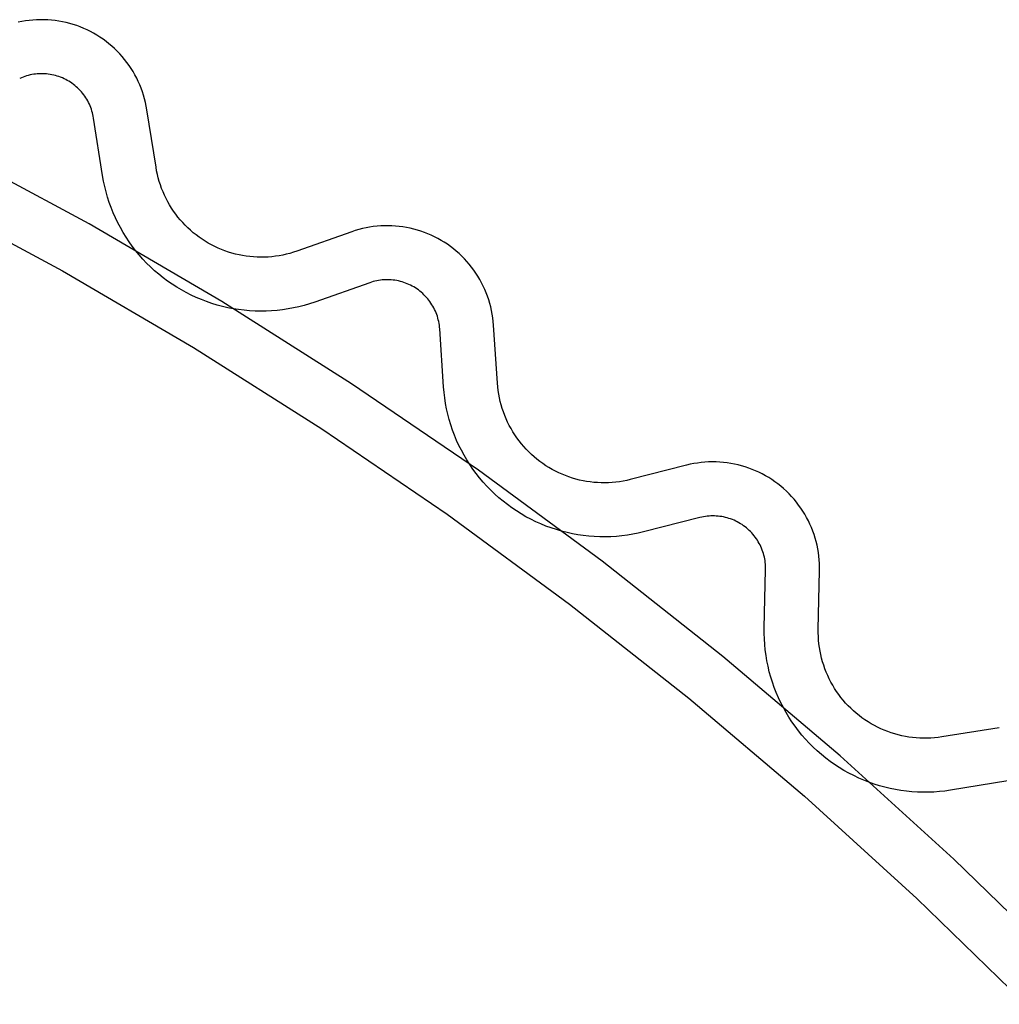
# Model space of a CAD drawing. Header units: millimetres. Extents: x -56 to 85, y 114 to 353.
# Tile 17 of 18: x 62 to 71, y 339 to 348. Entities that reach past the tile are written whole.
import ezdxf

# ---------------------------------------------------------------- set-up
doc = ezdxf.new("R2010")
doc.units = ezdxf.units.MM
doc.linetypes.add('Hidden', pattern=[4, 2, -2])
doc.layers.add('Make2D$Hidden$Curves', color=7, linetype='Hidden', true_color=0x8c8c8c)
doc.layers.add('Make2D$Visible$Curves', color=7, linetype='Continuous', true_color=0x000000)

msp = doc.modelspace()

# ---------------------------------------------------------------- linework, layer by layer
at = {"layer": 'Make2D$Hidden$Curves'}
for p, q in [((61.9455, 347.5646), (61.93, 347.5579)), ((61.9613, 347.5709), (61.9455, 347.5646)), ((61.9772, 347.5766), (61.9613, 347.5709)), ((61.9934, 347.5817), (61.9772, 347.5766)), ((62.0097, 347.5863), (61.9934, 347.5817)), ((62.0262, 347.5902), (62.0097, 347.5863)), ((62.0428, 347.5937), (62.0262, 347.5902)), ((62.0595, 347.5965), (62.0428, 347.5937)), ((62.0763, 347.5988), (62.0595, 347.5965)), ((62.0931, 347.6004), (62.0763, 347.5988)), ((62.1101, 347.6015), (62.0931, 347.6004)), ((62.127, 347.602), (62.1101, 347.6015)), ((62.1439, 347.6019), (62.127, 347.602)), ((62.1609, 347.6012), (62.1439, 347.6019)), ((62.1778, 347.5999), (62.1609, 347.6012)), ((62.1946, 347.5981), (62.1778, 347.5999)), ((62.2114, 347.5956), (62.1946, 347.5981)), ((62.2281, 347.5926), (62.2114, 347.5956)), ((62.2446, 347.589), (62.2281, 347.5926)), ((62.2611, 347.5848), (62.2446, 347.589)), ((62.2773, 347.5801), (62.2611, 347.5848)), ((62.2934, 347.5748), (62.2773, 347.5801)), ((62.3093, 347.5689), (62.2934, 347.5748)), ((62.325, 347.5625), (62.3093, 347.5689)), ((62.3405, 347.5555), (62.325, 347.5625)), ((62.3557, 347.548), (62.3405, 347.5555)), ((62.3706, 347.54), (62.3557, 347.548)), ((62.3852, 347.5315), (62.3706, 347.54)), ((62.3996, 347.5224), (62.3852, 347.5315)), ((62.4136, 347.5129), (62.3996, 347.5224)), ((62.4273, 347.5029), (62.4136, 347.5129)), ((62.4406, 347.4924), (62.4273, 347.5029)), ((62.4535, 347.4815), (62.4406, 347.4924)), ((62.4661, 347.4701), (62.4535, 347.4815)), ((62.4782, 347.4583), (62.4661, 347.4701)), ((62.49, 347.4461), (62.4782, 347.4583)), ((62.5013, 347.4335), (62.49, 347.4461)), ((62.5122, 347.4205), (62.5013, 347.4335)), ((62.5226, 347.4071), (62.5122, 347.4205)), ((62.5325, 347.3933), (62.5226, 347.4071)), ((62.5419, 347.3793), (62.5325, 347.3933)), ((62.5509, 347.3649), (62.5419, 347.3793)), ((62.5593, 347.3502), (62.5509, 347.3649)), ((62.5673, 347.3352), (62.5593, 347.3502)), ((62.5747, 347.32), (62.5673, 347.3352)), ((62.5815, 347.3045), (62.5747, 347.32)), ((62.5879, 347.2888), (62.5815, 347.3045)), ((62.5936, 347.2728), (62.5879, 347.2888)), ((62.5989, 347.2567), (62.5936, 347.2728)), ((62.6035, 347.2404), (62.5989, 347.2567)), ((62.6076, 347.224), (62.6035, 347.2404)), ((62.6111, 347.2074), (62.6076, 347.224)), ((62.614, 347.1907), (62.6111, 347.2074)), ((62.698, 346.6585), (62.614, 347.1907)), ((62.7069, 346.6081), (62.698, 346.6585)), ((62.7175, 346.5581), (62.7069, 346.6081)), ((62.7297, 346.5085), (62.7175, 346.5581)), ((62.7437, 346.4593), (62.7297, 346.5085)), ((62.7594, 346.4106), (62.7437, 346.4593)), ((62.7767, 346.3625), (62.7594, 346.4106)), ((62.7957, 346.315), (62.7767, 346.3625)), ((62.8163, 346.2682), (62.7957, 346.315)), ((62.8384, 346.2221), (62.8163, 346.2682)), ((62.8622, 346.1768), (62.8384, 346.2221)), ((62.8875, 346.1324), (62.8622, 346.1768)), ((62.9143, 346.0889), (62.8875, 346.1324)), ((62.9426, 346.0463), (62.9143, 346.0889)), ((62.9723, 346.0047), (62.9426, 346.0463)), ((63.0035, 345.9641), (62.9723, 346.0047)), ((63.036, 345.9247), (63.0035, 345.9641)), ((63.0699, 345.8864), (63.036, 345.9247)), ((63.1051, 345.8492), (63.0699, 345.8864)), ((63.1415, 345.8133), (63.1051, 345.8492)), ((63.1791, 345.7787), (63.1415, 345.8133)), ((63.2179, 345.7454), (63.1791, 345.7787)), ((63.2578, 345.7135), (63.2179, 345.7454)), ((63.2988, 345.6829), (63.2578, 345.7135)), ((63.3408, 345.6538), (63.2988, 345.6829)), ((63.3838, 345.6261), (63.3408, 345.6538)), ((63.4278, 345.5999), (63.3838, 345.6261)), ((65.1702, 345.6671), (64.6621, 345.4878)), ((65.1863, 345.6725), (65.1702, 345.6671)), ((65.2025, 345.6773), (65.1863, 345.6725)), ((65.2189, 345.6815), (65.2025, 345.6773)), ((65.2355, 345.6852), (65.2189, 345.6815)), ((65.2521, 345.6883), (65.2355, 345.6852)), ((65.2689, 345.6908), (65.2521, 345.6883)), ((65.2858, 345.6927), (65.2689, 345.6908)), ((65.3026, 345.694), (65.2858, 345.6927)), ((65.3196, 345.6947), (65.3026, 345.694)), ((65.3365, 345.6949), (65.3196, 345.6947)), ((65.3535, 345.6945), (65.3365, 345.6949)), ((65.3704, 345.6934), (65.3535, 345.6945)), ((65.3873, 345.6918), (65.3704, 345.6934)), ((65.4041, 345.6896), (65.3873, 345.6918)), ((65.4208, 345.6868), (65.4041, 345.6896)), ((65.4374, 345.6835), (65.4208, 345.6868)), ((65.4539, 345.6795), (65.4374, 345.6835)), ((65.4702, 345.675), (65.4539, 345.6795)), ((65.4864, 345.6699), (65.4702, 345.675)), ((65.5024, 345.6643), (65.4864, 345.6699)), ((65.5181, 345.6581), (65.5024, 345.6643)), ((65.5337, 345.6514), (65.5181, 345.6581)), ((65.549, 345.6441), (65.5337, 345.6514)), ((65.564, 345.6363), (65.549, 345.6441)), ((65.5788, 345.628), (65.564, 345.6363)), ((65.5933, 345.6192), (65.5788, 345.628)), ((63.4726, 345.5752), (63.4278, 345.5999)), ((63.5182, 345.5521), (63.4726, 345.5752)), ((63.5646, 345.5306), (63.5182, 345.5521)), ((63.6117, 345.5107), (63.5646, 345.5306)), ((65.6074, 345.6099), (65.5933, 345.6192)), ((65.6213, 345.6001), (65.6074, 345.6099)), ((65.6347, 345.5898), (65.6213, 345.6001)), ((65.6478, 345.579), (65.6347, 345.5898)), ((65.6606, 345.5678), (65.6478, 345.579)), ((65.6729, 345.5562), (65.6606, 345.5678)), ((65.6848, 345.5442), (65.6729, 345.5562)), ((65.6963, 345.5317), (65.6848, 345.5442)), ((65.7073, 345.5188), (65.6963, 345.5317)), ((63.6594, 345.4924), (63.6117, 345.5107)), ((63.7078, 345.4758), (63.6594, 345.4924)), ((63.7567, 345.4609), (63.7078, 345.4758)), ((63.8061, 345.4476), (63.7567, 345.4609)), ((63.8559, 345.436), (63.8061, 345.4476)), ((64.5151, 345.4443), (64.4652, 345.4332)), ((64.5646, 345.4572), (64.5151, 345.4443)), ((64.6136, 345.4717), (64.5646, 345.4572)), ((64.6621, 345.4878), (64.6136, 345.4717)), ((65.7179, 345.5056), (65.7073, 345.5188)), ((65.7281, 345.492), (65.7179, 345.5056)), ((65.7377, 345.4781), (65.7281, 345.492)), ((65.7469, 345.4638), (65.7377, 345.4781)), ((65.7555, 345.4493), (65.7469, 345.4638)), ((65.7637, 345.4344), (65.7555, 345.4493)), ((63.9061, 345.4262), (63.8559, 345.436)), ((63.9565, 345.4181), (63.9061, 345.4262)), ((64.0073, 345.4117), (63.9565, 345.4181)), ((64.0582, 345.4071), (64.0073, 345.4117)), ((64.1093, 345.4042), (64.0582, 345.4071)), ((64.1604, 345.4031), (64.1093, 345.4042)), ((64.2115, 345.4037), (64.1604, 345.4031)), ((64.2626, 345.4061), (64.2115, 345.4037)), ((64.3136, 345.4103), (64.2626, 345.4061)), ((64.3643, 345.4162), (64.3136, 345.4103)), ((64.4149, 345.4239), (64.3643, 345.4162)), ((64.4652, 345.4332), (64.4149, 345.4239)), ((65.7713, 345.4193), (65.7637, 345.4344)), ((65.7784, 345.4039), (65.7713, 345.4193)), ((65.785, 345.3883), (65.7784, 345.4039)), ((65.791, 345.3724), (65.785, 345.3883)), ((65.7964, 345.3564), (65.791, 345.3724)), ((65.8013, 345.3401), (65.7964, 345.3564)), ((65.8056, 345.3238), (65.8013, 345.3401)), ((65.8094, 345.3072), (65.8056, 345.3238)), ((65.8126, 345.2906), (65.8094, 345.3072)), ((65.8152, 345.2738), (65.8126, 345.2906)), ((65.8172, 345.257), (65.8152, 345.2738)), ((65.8186, 345.2401), (65.8172, 345.257)), ((65.8546, 344.7025), (65.8186, 345.2401)), ((65.8588, 344.6516), (65.8546, 344.7025)), ((65.8649, 344.6008), (65.8588, 344.6516)), ((65.8727, 344.5503), (65.8649, 344.6008)), ((65.8822, 344.5), (65.8727, 344.5503)), ((65.8934, 344.4502), (65.8822, 344.5)), ((65.9064, 344.4007), (65.8934, 344.4502)), ((65.921, 344.3517), (65.9064, 344.4007)), ((65.9373, 344.3032), (65.921, 344.3517)), ((65.9553, 344.2553), (65.9373, 344.3032)), ((65.9749, 344.2081), (65.9553, 344.2553)), ((65.9961, 344.1616), (65.9749, 344.2081)), ((66.0189, 344.1158), (65.9961, 344.1616)), ((66.0433, 344.0709), (66.0189, 344.1158)), ((66.0691, 344.0268), (66.0433, 344.0709)), ((66.0965, 343.9836), (66.0691, 344.0268)), ((66.1254, 343.9414), (66.0965, 343.9836)), ((66.1557, 343.9002), (66.1254, 343.9414)), ((66.1874, 343.8601), (66.1557, 343.9002)), ((66.2204, 343.821), (66.1874, 343.8601)), ((66.2548, 343.7832), (66.2204, 343.821)), ((66.2905, 343.7465), (66.2548, 343.7832)), ((66.3274, 343.7111), (66.2905, 343.7465)), ((66.3655, 343.677), (66.3274, 343.7111)), ((66.4047, 343.6442), (66.3655, 343.677)), ((66.445, 343.6128), (66.4047, 343.6442)), ((66.4864, 343.5828), (66.445, 343.6128)), ((66.5289, 343.5542), (66.4864, 343.5828)), ((66.5722, 343.5271), (66.5289, 343.5542)), ((66.6165, 343.5015), (66.5722, 343.5271)), ((66.6616, 343.4775), (66.6165, 343.5015)), ((66.7075, 343.455), (66.6616, 343.4775)), ((66.7542, 343.4341), (66.7075, 343.455)), ((66.8016, 343.4148), (66.7542, 343.4341)), ((68.2279, 343.4936), (67.7058, 343.3606)), ((68.2444, 343.4975), (68.2279, 343.4936)), ((68.261, 343.5008), (68.2444, 343.4975)), ((68.2777, 343.5035), (68.261, 343.5008)), ((68.2945, 343.5057), (68.2777, 343.5035)), ((68.3114, 343.5073), (68.2945, 343.5057)), ((68.3283, 343.5083), (68.3114, 343.5073)), ((68.3453, 343.5087), (68.3283, 343.5083)), ((68.3622, 343.5085), (68.3453, 343.5087)), ((68.3791, 343.5077), (68.3622, 343.5085)), ((68.396, 343.5063), (68.3791, 343.5077)), ((68.4129, 343.5044), (68.396, 343.5063)), ((68.4296, 343.5018), (68.4129, 343.5044)), ((68.4463, 343.4987), (68.4296, 343.5018)), ((68.4628, 343.495), (68.4463, 343.4987)), ((68.4792, 343.4907), (68.4628, 343.495)), ((68.4955, 343.4859), (68.4792, 343.4907)), ((68.5115, 343.4805), (68.4955, 343.4859)), ((68.5274, 343.4745), (68.5115, 343.4805)), ((68.543, 343.468), (68.5274, 343.4745)), ((68.5585, 343.461), (68.543, 343.468)), ((68.5736, 343.4534), (68.5585, 343.461)), ((68.5885, 343.4453), (68.5736, 343.4534)), ((68.6031, 343.4367), (68.5885, 343.4453)), ((68.6174, 343.4276), (68.6031, 343.4367)), ((66.8496, 343.3972), (66.8016, 343.4148)), ((66.8981, 343.3812), (66.8496, 343.3972)), ((66.9472, 343.3669), (66.8981, 343.3812)), ((66.9968, 343.3543), (66.9472, 343.3669)), ((67.0468, 343.3434), (66.9968, 343.3543)), ((67.0971, 343.3342), (67.0468, 343.3434)), ((67.656, 343.3488), (67.6059, 343.3387)), ((67.7058, 343.3606), (67.656, 343.3488)), ((68.6313, 343.418), (68.6174, 343.4276)), ((68.645, 343.4079), (68.6313, 343.418)), ((68.6582, 343.3973), (68.645, 343.4079)), ((68.6711, 343.3863), (68.6582, 343.3973)), ((68.6836, 343.3749), (68.6711, 343.3863)), ((68.6957, 343.363), (68.6836, 343.3749)), ((68.7074, 343.3507), (68.6957, 343.363)), ((68.7186, 343.338), (68.7074, 343.3507)), ((67.1476, 343.3268), (67.0971, 343.3342)), ((67.1985, 343.3211), (67.1476, 343.3268)), ((67.2494, 343.3172), (67.1985, 343.3211)), ((67.3005, 343.315), (67.2494, 343.3172)), ((67.3517, 343.3146), (67.3005, 343.315)), ((67.4028, 343.3159), (67.3517, 343.3146)), ((67.4538, 343.319), (67.4028, 343.3159)), ((67.5047, 343.3238), (67.4538, 343.319)), ((67.5554, 343.3304), (67.5047, 343.3238)), ((67.6059, 343.3387), (67.5554, 343.3304)), ((68.7294, 343.325), (68.7186, 343.338)), ((68.7397, 343.3115), (68.7294, 343.325)), ((68.7496, 343.2977), (68.7397, 343.3115)), ((68.7589, 343.2836), (68.7496, 343.2977)), ((68.7678, 343.2692), (68.7589, 343.2836)), ((68.7762, 343.2544), (68.7678, 343.2692)), ((68.784, 343.2394), (68.7762, 343.2544)), ((68.7913, 343.2241), (68.784, 343.2394)), ((68.7981, 343.2086), (68.7913, 343.2241)), ((68.8044, 343.1928), (68.7981, 343.2086)), ((68.81, 343.1769), (68.8044, 343.1928)), ((68.8152, 343.1607), (68.81, 343.1769)), ((68.8197, 343.1444), (68.8152, 343.1607)), ((68.8237, 343.1279), (68.8197, 343.1444)), ((68.8272, 343.1113), (68.8237, 343.1279)), ((68.83, 343.0946), (68.8272, 343.1113)), ((68.8322, 343.0778), (68.83, 343.0946)), ((68.8339, 343.061), (68.8322, 343.0778)), ((68.823, 342.4715), (68.8354, 343.0102)), ((68.835, 343.044), (68.8339, 343.061)), ((68.8355, 343.0271), (68.835, 343.044)), ((68.8354, 343.0102), (68.8355, 343.0271)), ((68.8227, 342.4204), (68.823, 342.4715)), ((68.8242, 342.3693), (68.8227, 342.4204)), ((68.8274, 342.3182), (68.8242, 342.3693)), ((68.8324, 342.2674), (68.8274, 342.3182)), ((68.8391, 342.2167), (68.8324, 342.2674)), ((68.8476, 342.1662), (68.8391, 342.2167)), ((68.8577, 342.1161), (68.8476, 342.1662)), ((68.8697, 342.0664), (68.8577, 342.1161)), ((68.8833, 342.0171), (68.8697, 342.0664)), ((68.8985, 341.9683), (68.8833, 342.0171)), ((68.9155, 341.9201), (68.8985, 341.9683)), ((68.9341, 341.8724), (68.9155, 341.9201)), ((68.9543, 341.8255), (68.9341, 341.8724)), ((68.9762, 341.7792), (68.9543, 341.8255)), ((68.9996, 341.7338), (68.9762, 341.7792)), ((69.0246, 341.6891), (68.9996, 341.7338)), ((69.051, 341.6454), (69.0246, 341.6891)), ((69.079, 341.6026), (69.051, 341.6454)), ((69.1084, 341.5608), (69.079, 341.6026)), ((69.1393, 341.52), (69.1084, 341.5608)), ((69.1715, 341.4803), (69.1393, 341.52)), ((69.2051, 341.4417), (69.1715, 341.4803)), ((69.2399, 341.4043), (69.2051, 341.4417)), ((69.2761, 341.3681), (69.2399, 341.4043)), ((69.3135, 341.3332), (69.2761, 341.3681)), ((69.352, 341.2996), (69.3135, 341.3332)), ((69.3917, 341.2674), (69.352, 341.2996)), ((69.4324, 341.2365), (69.3917, 341.2674)), ((69.4742, 341.2071), (69.4324, 341.2365)), ((69.517, 341.1791), (69.4742, 341.2071)), ((69.5607, 341.1525), (69.517, 341.1791)), ((69.6054, 341.1275), (69.5607, 341.1525)), ((69.6508, 341.1041), (69.6054, 341.1275)), ((69.697, 341.0822), (69.6508, 341.1041)), ((69.744, 341.062), (69.697, 341.0822)), ((69.7916, 341.0433), (69.744, 341.062)), ((69.8398, 341.0263), (69.7916, 341.0433)), ((69.8886, 341.011), (69.8398, 341.0263)), ((69.9379, 340.9973), (69.8886, 341.011)), ((69.9876, 340.9854), (69.9379, 340.9973)), ((70.0377, 340.9752), (69.9876, 340.9854)), ((70.0881, 340.9667), (70.0377, 340.9752)), ((71.0784, 341.0547), (70.5465, 340.969)), ((70.1388, 340.9599), (70.0881, 340.9667)), ((70.1897, 340.9549), (70.1388, 340.9599)), ((70.2407, 340.9517), (70.1897, 340.9549)), ((70.2918, 340.9502), (70.2407, 340.9517)), ((70.343, 340.9504), (70.2918, 340.9502)), ((70.3941, 340.9524), (70.343, 340.9504)), ((70.4451, 340.9562), (70.3941, 340.9524)), ((70.4959, 340.9617), (70.4451, 340.9562)), ((70.5465, 340.969), (70.4959, 340.9617))]:
    msp.add_line(p, q, dxfattribs=at)
at = {"layer": 'Make2D$Visible$Curves'}
for p, q in [((61.9505, 348.0851), (61.9169, 348.0782)), ((61.9844, 348.0908), (61.9505, 348.0851)), ((62.0184, 348.0954), (61.9844, 348.0908)), ((62.0526, 348.0988), (62.0184, 348.0954)), ((62.0868, 348.101), (62.0526, 348.0988)), ((62.1212, 348.102), (62.0868, 348.101)), ((62.1555, 348.1018), (62.1212, 348.102)), ((62.1898, 348.1004), (62.1555, 348.1018)), ((62.224, 348.0978), (62.1898, 348.1004)), ((62.2582, 348.094), (62.224, 348.0978)), ((62.2921, 348.0891), (62.2582, 348.094)), ((62.3259, 348.0829), (62.2921, 348.0891)), ((62.3595, 348.0756), (62.3259, 348.0829)), ((62.3928, 348.0672), (62.3595, 348.0756)), ((62.4257, 348.0575), (62.3928, 348.0672)), ((62.4583, 348.0468), (62.4257, 348.0575)), ((62.4905, 348.0349), (62.4583, 348.0468)), ((62.5223, 348.0219), (62.4905, 348.0349)), ((62.5536, 348.0078), (62.5223, 348.0219)), ((62.5844, 347.9926), (62.5536, 348.0078)), ((62.6147, 347.9764), (62.5844, 347.9926)), ((62.6443, 347.9591), (62.6147, 347.9764)), ((62.6734, 347.9408), (62.6443, 347.9591)), ((62.7018, 347.9215), (62.6734, 347.9408)), ((62.7295, 347.9012), (62.7018, 347.9215)), ((62.7565, 347.88), (62.7295, 347.9012)), ((62.7827, 347.8578), (62.7565, 347.88)), ((62.8082, 347.8348), (62.7827, 347.8578)), ((62.8328, 347.8109), (62.8082, 347.8348)), ((62.8566, 347.7861), (62.8328, 347.8109)), ((62.8795, 347.7605), (62.8566, 347.7861)), ((62.9015, 347.7342), (62.8795, 347.7605)), ((62.9226, 347.7071), (62.9015, 347.7342)), ((62.9427, 347.6792), (62.9226, 347.7071)), ((62.9618, 347.6507), (62.9427, 347.6792)), ((62.98, 347.6216), (62.9618, 347.6507)), ((62.9971, 347.5918), (62.98, 347.6216)), ((63.0131, 347.5615), (62.9971, 347.5918)), ((63.0281, 347.5306), (63.0131, 347.5615)), ((63.0421, 347.4992), (63.0281, 347.5306)), ((63.0549, 347.4673), (63.0421, 347.4992)), ((63.0666, 347.4351), (63.0549, 347.4673)), ((63.0772, 347.4024), (63.0666, 347.4351)), ((63.0866, 347.3694), (63.0772, 347.4024)), ((63.0949, 347.3361), (63.0866, 347.3694)), ((63.102, 347.3025), (63.0949, 347.3361)), ((63.1079, 347.2686), (63.102, 347.3025)), ((63.1919, 346.7365), (63.1079, 347.2686)), ((62.5725, 346.2111), (61.3207, 346.8863)), ((63.1978, 346.703), (63.1919, 346.7365)), ((63.2048, 346.6698), (63.1978, 346.703)), ((63.213, 346.6369), (63.2048, 346.6698)), ((63.2222, 346.6042), (63.213, 346.6369)), ((63.2326, 346.5719), (63.2222, 346.6042)), ((63.2441, 346.54), (63.2326, 346.5719)), ((63.2567, 346.5084), (63.2441, 346.54)), ((61.0913, 346.4428), (62.3278, 345.7758)), ((63.2704, 346.4774), (63.2567, 346.5084)), ((63.2851, 346.4468), (63.2704, 346.4774)), ((63.3009, 346.4167), (63.2851, 346.4468)), ((63.3177, 346.3872), (63.3009, 346.4167)), ((63.3355, 346.3583), (63.3177, 346.3872)), ((63.3543, 346.33), (63.3355, 346.3583)), ((63.374, 346.3024), (63.3543, 346.33)), ((63.3947, 346.2755), (63.374, 346.3024)), ((63.4163, 346.2493), (63.3947, 346.2755)), ((63.8001, 345.4928), (62.5725, 346.2111)), ((63.4388, 346.2239), (63.4163, 346.2493)), ((63.4621, 346.1992), (63.4388, 346.2239)), ((63.4863, 346.1754), (63.4621, 346.1992)), ((63.5113, 346.1524), (63.4863, 346.1754)), ((65.1026, 346.1678), (65.0693, 346.1592)), ((65.1361, 346.1752), (65.1026, 346.1678)), ((65.1698, 346.1814), (65.1361, 346.1752)), ((65.2038, 346.1865), (65.1698, 346.1814)), ((65.2379, 346.1904), (65.2038, 346.1865)), ((65.2722, 346.1931), (65.2379, 346.1904)), ((65.3065, 346.1946), (65.2722, 346.1931)), ((65.3408, 346.1949), (65.3065, 346.1946)), ((65.3751, 346.194), (65.3408, 346.1949)), ((65.4094, 346.1919), (65.3751, 346.194)), ((65.4436, 346.1886), (65.4094, 346.1919)), ((65.4776, 346.1842), (65.4436, 346.1886)), ((65.5115, 346.1785), (65.4776, 346.1842)), ((65.5451, 346.1717), (65.5115, 346.1785)), ((65.5785, 346.1637), (65.5451, 346.1717)), ((63.537, 346.1303), (63.5113, 346.1524)), ((63.5635, 346.1091), (63.537, 346.1303)), ((63.5907, 346.0888), (63.5635, 346.1091)), ((63.6186, 346.0695), (63.5907, 346.0888)), ((65.0038, 346.1386), (64.4957, 345.9594)), ((65.0364, 346.1495), (65.0038, 346.1386)), ((65.0693, 346.1592), (65.0364, 346.1495)), ((65.6116, 346.1546), (65.5785, 346.1637)), ((65.6444, 346.1443), (65.6116, 346.1546)), ((65.6768, 346.1329), (65.6444, 346.1443)), ((65.7087, 346.1204), (65.6768, 346.1329)), ((65.7402, 346.1067), (65.7087, 346.1204)), ((65.7713, 346.092), (65.7402, 346.1067)), ((65.8017, 346.0762), (65.7713, 346.092)), ((65.8317, 346.0594), (65.8017, 346.0762)), ((63.6472, 346.0511), (63.6186, 346.0695)), ((63.6763, 346.0337), (63.6472, 346.0511)), ((63.7061, 346.0174), (63.6763, 346.0337)), ((63.7364, 346.002), (63.7061, 346.0174)), ((63.7672, 345.9877), (63.7364, 346.002)), ((63.7984, 345.9745), (63.7672, 345.9877)), ((65.861, 346.0415), (65.8317, 346.0594)), ((65.8897, 346.0226), (65.861, 346.0415)), ((65.9177, 346.0027), (65.8897, 346.0226)), ((65.945, 345.9819), (65.9177, 346.0027)), ((63.8301, 345.9624), (63.7984, 345.9745)), ((63.8622, 345.9514), (63.8301, 345.9624)), ((63.8947, 345.9414), (63.8622, 345.9514)), ((63.9275, 345.9326), (63.8947, 345.9414)), ((63.9605, 345.9249), (63.9275, 345.9326)), ((63.9938, 345.9184), (63.9605, 345.9249)), ((64.0274, 345.913), (63.9938, 345.9184)), ((64.061, 345.9088), (64.0274, 345.913)), ((64.0948, 345.9057), (64.061, 345.9088)), ((64.1287, 345.9038), (64.0948, 345.9057)), ((64.1627, 345.9031), (64.1287, 345.9038)), ((64.1966, 345.9035), (64.1627, 345.9031)), ((64.2305, 345.9051), (64.1966, 345.9035)), ((64.2643, 345.9079), (64.2305, 345.9051)), ((64.2981, 345.9118), (64.2643, 345.9079)), ((64.3316, 345.9169), (64.2981, 345.9118)), ((64.365, 345.9231), (64.3316, 345.9169)), ((64.3981, 345.9305), (64.365, 345.9231)), ((64.431, 345.939), (64.3981, 345.9305)), ((64.4635, 345.9486), (64.431, 345.939)), ((64.4957, 345.9594), (64.4635, 345.9486)), ((65.9715, 345.9601), (65.945, 345.9819)), ((65.9973, 345.9374), (65.9715, 345.9601)), ((66.0223, 345.9139), (65.9973, 345.9374)), ((66.0464, 345.8895), (66.0223, 345.9139)), ((66.0697, 345.8642), (66.0464, 345.8895)), ((66.0921, 345.8382), (66.0697, 345.8642)), ((66.1135, 345.8114), (66.0921, 345.8382)), ((66.1341, 345.7839), (66.1135, 345.8114)), ((62.3278, 345.7758), (63.5404, 345.0663)), ((66.1536, 345.7556), (66.1341, 345.7839)), ((66.1722, 345.7268), (66.1536, 345.7556)), ((66.1897, 345.6972), (66.1722, 345.7268)), ((66.2062, 345.6671), (66.1897, 345.6972)), ((66.2217, 345.6365), (66.2062, 345.6671)), ((66.236, 345.6053), (66.2217, 345.6365)), ((66.2493, 345.5736), (66.236, 345.6053)), ((66.2615, 345.5415), (66.2493, 345.5736)), ((66.2725, 345.509), (66.2615, 345.5415)), ((65.002, 344.7324), (63.8001, 345.4928)), ((66.2825, 345.4761), (66.2725, 345.509)), ((66.2912, 345.4429), (66.2825, 345.4761)), ((66.2988, 345.4095), (66.2912, 345.4429)), ((66.3053, 345.3757), (66.2988, 345.4095)), ((66.3105, 345.3418), (66.3053, 345.3757)), ((66.3146, 345.3077), (66.3105, 345.3418)), ((66.3175, 345.2735), (66.3146, 345.3077)), ((66.3534, 344.7359), (66.3175, 345.2735)), ((63.5404, 345.0663), (64.7277, 344.3151)), ((66.1767, 343.9308), (65.002, 344.7324)), ((66.3563, 344.7021), (66.3534, 344.7359)), ((66.3603, 344.6684), (66.3563, 344.7021)), ((66.3655, 344.6348), (66.3603, 344.6684)), ((66.3718, 344.6015), (66.3655, 344.6348)), ((66.3792, 344.5684), (66.3718, 344.6015)), ((66.3878, 344.5355), (66.3792, 344.5684)), ((66.3975, 344.503), (66.3878, 344.5355)), ((66.4084, 344.4708), (66.3975, 344.503)), ((66.4203, 344.4391), (66.4084, 344.4708)), ((66.4333, 344.4077), (66.4203, 344.4391)), ((66.4474, 344.3768), (66.4333, 344.4077)), ((66.4625, 344.3464), (66.4474, 344.3768)), ((66.4787, 344.3166), (66.4625, 344.3464)), ((64.7277, 344.3151), (65.8882, 343.5232)), ((66.4959, 344.2873), (66.4787, 344.3166)), ((66.5141, 344.2587), (66.4959, 344.2873)), ((66.5332, 344.2306), (66.5141, 344.2587)), ((66.5533, 344.2033), (66.5332, 344.2306)), ((66.5744, 344.1767), (66.5533, 344.2033)), ((66.5963, 344.1508), (66.5744, 344.1767)), ((66.6191, 344.1256), (66.5963, 344.1508)), ((66.6428, 344.1013), (66.6191, 344.1256)), ((66.6673, 344.0778), (66.6428, 344.1013)), ((66.6926, 344.0551), (66.6673, 344.0778)), ((66.7186, 344.0334), (66.6926, 344.0551)), ((66.7454, 344.0125), (66.7186, 344.0334)), ((66.7729, 343.9926), (66.7454, 344.0125)), ((66.8011, 343.9736), (66.7729, 343.9926)), ((68.1378, 343.986), (68.1044, 343.9781)), ((68.1715, 343.9927), (68.1378, 343.986)), ((68.2054, 343.9983), (68.1715, 343.9927)), ((68.2395, 344.0027), (68.2054, 343.9983)), ((68.2736, 344.0058), (68.2395, 344.0027)), ((68.3079, 344.0078), (68.2736, 344.0058)), ((68.3422, 344.0086), (68.3079, 344.0078)), ((68.3766, 344.0083), (68.3422, 344.0086)), ((68.4109, 344.0067), (68.3766, 344.0083)), ((68.4451, 344.0039), (68.4109, 344.0067)), ((68.4792, 343.9999), (68.4451, 344.0039)), ((68.5132, 343.9948), (68.4792, 343.9999)), ((68.5469, 343.9885), (68.5132, 343.9948)), ((68.5804, 343.981), (68.5469, 343.9885)), ((68.6136, 343.9723), (68.5804, 343.981)), ((67.323, 343.0888), (66.1767, 343.9308)), ((66.8298, 343.9557), (66.8011, 343.9736)), ((66.8592, 343.9387), (66.8298, 343.9557)), ((66.8892, 343.9227), (66.8592, 343.9387)), ((66.9197, 343.9078), (66.8892, 343.9227)), ((66.9507, 343.8939), (66.9197, 343.9078)), ((66.9821, 343.8811), (66.9507, 343.8939)), ((68.1044, 343.9781), (67.5823, 343.8451)), ((68.6465, 343.9625), (68.6136, 343.9723)), ((68.6791, 343.9516), (68.6465, 343.9625)), ((68.7112, 343.9395), (68.6791, 343.9516)), ((68.7429, 343.9263), (68.7112, 343.9395)), ((68.7742, 343.9121), (68.7429, 343.9263)), ((68.8049, 343.8967), (68.7742, 343.9121)), ((68.835, 343.8803), (68.8049, 343.8967)), ((67.014, 343.8694), (66.9821, 343.8811)), ((67.0462, 343.8588), (67.014, 343.8694)), ((67.0788, 343.8493), (67.0462, 343.8588)), ((67.1117, 343.8409), (67.0788, 343.8493)), ((67.1449, 343.8337), (67.1117, 343.8409)), ((67.1782, 343.8276), (67.1449, 343.8337)), ((67.2118, 343.8227), (67.1782, 343.8276)), ((67.2456, 343.8189), (67.2118, 343.8227)), ((67.2794, 343.8163), (67.2456, 343.8189)), ((67.3133, 343.8148), (67.2794, 343.8163)), ((67.3473, 343.8145), (67.3133, 343.8148)), ((67.3812, 343.8154), (67.3473, 343.8145)), ((67.4151, 343.8175), (67.3812, 343.8154)), ((67.4489, 343.8207), (67.4151, 343.8175)), ((67.4825, 343.8251), (67.4489, 343.8207)), ((67.516, 343.8306), (67.4825, 343.8251)), ((67.5493, 343.8373), (67.516, 343.8306)), ((67.5823, 343.8451), (67.5493, 343.8373)), ((68.8646, 343.8628), (68.835, 343.8803)), ((68.8936, 343.8444), (68.8646, 343.8628)), ((68.9219, 343.8249), (68.8936, 343.8444)), ((68.9494, 343.8045), (68.9219, 343.8249)), ((68.9763, 343.7831), (68.9494, 343.8045)), ((69.0024, 343.7608), (68.9763, 343.7831)), ((69.0277, 343.7376), (69.0024, 343.7608)), ((69.0522, 343.7136), (69.0277, 343.7376)), ((69.0759, 343.6887), (69.0522, 343.7136)), ((69.0986, 343.663), (69.0759, 343.6887)), ((69.1205, 343.6365), (69.0986, 343.663)), ((69.1414, 343.6092), (69.1205, 343.6365)), ((69.1614, 343.5813), (69.1414, 343.6092)), ((69.1804, 343.5527), (69.1614, 343.5813)), ((69.1983, 343.5234), (69.1804, 343.5527)), ((65.8882, 343.5232), (67.0205, 342.6915)), ((69.2153, 343.4936), (69.1983, 343.5234)), ((69.2312, 343.4631), (69.2153, 343.4936)), ((69.246, 343.4322), (69.2312, 343.4631)), ((69.2597, 343.4007), (69.246, 343.4322)), ((69.2724, 343.3688), (69.2597, 343.4007)), ((69.2839, 343.3364), (69.2724, 343.3688)), ((69.2943, 343.3037), (69.2839, 343.3364)), ((69.3035, 343.2706), (69.2943, 343.3037)), ((69.3116, 343.2373), (69.3035, 343.2706)), ((69.3186, 343.2036), (69.3116, 343.2373)), ((69.3243, 343.1698), (69.3186, 343.2036)), ((69.3289, 343.1358), (69.3243, 343.1698)), ((68.4393, 342.2076), (67.323, 343.0888)), ((69.3323, 343.1016), (69.3289, 343.1358)), ((69.3345, 343.0673), (69.3323, 343.1016)), ((69.3229, 342.46), (69.3353, 342.9987)), ((69.3355, 343.033), (69.3345, 343.0673)), ((69.3353, 342.9987), (69.3355, 343.033)), ((67.0205, 342.6915), (68.1232, 341.8211)), ((69.3227, 342.4261), (69.3229, 342.46)), ((69.3237, 342.3922), (69.3227, 342.4261)), ((69.3258, 342.3583), (69.3237, 342.3922)), ((69.3291, 342.3245), (69.3258, 342.3583)), ((69.3336, 342.2909), (69.3291, 342.3245)), ((69.3392, 342.2574), (69.3336, 342.2909)), ((69.3459, 342.2241), (69.3392, 342.2574)), ((69.5244, 341.2881), (68.4393, 342.2076)), ((69.3538, 342.1911), (69.3459, 342.2241)), ((69.3629, 342.1584), (69.3538, 342.1911)), ((69.373, 342.126), (69.3629, 342.1584)), ((69.3843, 342.094), (69.373, 342.126)), ((69.3966, 342.0623), (69.3843, 342.094)), ((69.4101, 342.0312), (69.3966, 342.0623)), ((69.4246, 342.0005), (69.4101, 342.0312)), ((69.4401, 341.9703), (69.4246, 342.0005)), ((69.4567, 341.9407), (69.4401, 341.9703)), ((69.4743, 341.9116), (69.4567, 341.9407)), ((69.4928, 341.8832), (69.4743, 341.9116)), ((68.1232, 341.8211), (69.1951, 340.9128)), ((69.5124, 341.8555), (69.4928, 341.8832)), ((69.5328, 341.8284), (69.5124, 341.8555)), ((69.5542, 341.802), (69.5328, 341.8284)), ((69.5765, 341.7764), (69.5542, 341.802)), ((69.5997, 341.7516), (69.5765, 341.7764)), ((69.6237, 341.7276), (69.5997, 341.7516)), ((69.6485, 341.7044), (69.6237, 341.7276)), ((69.674, 341.6821), (69.6485, 341.7044)), ((69.7004, 341.6607), (69.674, 341.6821)), ((69.7274, 341.6402), (69.7004, 341.6607)), ((69.7552, 341.6207), (69.7274, 341.6402)), ((69.7836, 341.6021), (69.7552, 341.6207)), ((69.8126, 341.5845), (69.7836, 341.6021)), ((69.8422, 341.5679), (69.8126, 341.5845)), ((69.8724, 341.5523), (69.8422, 341.5679)), ((69.9031, 341.5378), (69.8724, 341.5523)), ((69.9342, 341.5243), (69.9031, 341.5378)), ((69.9658, 341.512), (69.9342, 341.5243)), ((70.9989, 341.5483), (70.467, 341.4626)), ((69.9979, 341.5007), (69.9658, 341.512)), ((70.0302, 341.4905), (69.9979, 341.5007)), ((70.063, 341.4814), (70.0302, 341.4905)), ((70.096, 341.4735), (70.063, 341.4814)), ((70.1292, 341.4667), (70.096, 341.4735)), ((70.1627, 341.4611), (70.1292, 341.4667)), ((70.1963, 341.4566), (70.1627, 341.4611)), ((70.2301, 341.4533), (70.1963, 341.4566)), ((70.264, 341.4511), (70.2301, 341.4533)), ((70.2979, 341.4501), (70.264, 341.4511)), ((70.3319, 341.4503), (70.2979, 341.4501)), ((70.3658, 341.4516), (70.3319, 341.4503)), ((70.3996, 341.4541), (70.3658, 341.4516)), ((70.4334, 341.4578), (70.3996, 341.4541)), ((70.467, 341.4626), (70.4334, 341.4578)), ((70.577, 340.3316), (69.5244, 341.2881)), ((69.1951, 340.9128), (70.2348, 339.9679)), ((71.5957, 339.3391), (70.577, 340.3316)), ((70.2348, 339.9679), (71.241, 338.9875))]:
    msp.add_line(p, q, dxfattribs=at)

doc.saveas('drawing.dxf')
